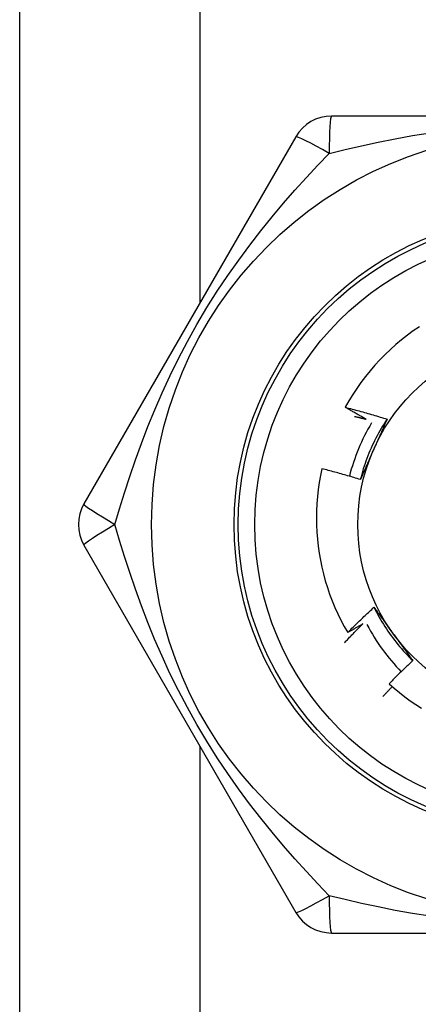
# Model space of a CAD drawing. Header units: inches. Extents: x 5 to 161, y 9 to 87.
# Tile 104 of 195: x 6.42 to 6.611, y 53.17 to 53.64. Entities that reach past the tile are written whole.
import ezdxf

# ---------------------------------------------------------------- set-up
doc = ezdxf.new("R2010")
doc.units = ezdxf.units.IN
doc.header["$MEASUREMENT"] = 0
doc.layers.add('Visible Edges(ANSI)', color=7, linetype='Continuous', lineweight=25)
doc.layers.add('Visible Tangent Edges(ANSI)', color=7, linetype='Continuous', lineweight=25)

msp = doc.modelspace()

# ---------------------------------------------------------------- linework, layer by layer
at = {"layer": 'Visible Edges(ANSI)'}
for p, q in [((6.420495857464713, 51.9852773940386), (6.420495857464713, 54.81327739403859)), ((6.77164571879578, 53.59415928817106), (6.569346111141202, 53.59415928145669)), ((6.552298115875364, 53.58431668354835), (6.451148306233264, 53.40912007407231)), ((6.451148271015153, 53.38943480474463), (6.552298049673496, 53.21423818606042)), ((6.56934599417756, 53.20439549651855), (6.771645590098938, 53.20439548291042))]:
    msp.add_line(p, q, dxfattribs=at)
at = {"layer": 'Visible Edges(ANSI)', "flags": 128}
for points in [[(6.611293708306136, 53.49368680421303), (6.608401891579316, 53.49169149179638), (6.605574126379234, 53.48960561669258), (6.602812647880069, 53.48743058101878), (6.600119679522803, 53.48516779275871), (6.597497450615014, 53.48281865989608), (6.594948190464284, 53.48038460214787), (6.592475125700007, 53.47786806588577), (6.590086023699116, 53.47527678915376), (6.587783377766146, 53.47261390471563), (6.5855687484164, 53.46988159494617), (6.583443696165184, 53.46708205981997), (6.581409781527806, 53.46421749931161), (6.579468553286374, 53.4612901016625), (6.577621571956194, 53.4583020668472), (6.57587040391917, 53.45525558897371)], [(6.57587040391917, 53.45525558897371), (6.576709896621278, 53.45503929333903), (6.577548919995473, 53.45482115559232), (6.578387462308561, 53.45460117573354), (6.579225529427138, 53.45437935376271), (6.580063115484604, 53.45415569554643), (6.580900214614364, 53.4539301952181), (6.581736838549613, 53.45370284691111), (6.58257298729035, 53.45347366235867), (6.58340864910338, 53.45324262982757), (6.584243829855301, 53.45300975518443), (6.585078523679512, 53.45277503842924), (6.585912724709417, 53.45253847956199), (6.586746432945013, 53.45230007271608), (6.587579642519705, 53.45205982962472), (6.58841235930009, 53.45181773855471), (6.589244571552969, 53.45157380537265), (6.590076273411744, 53.45132803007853), (6.590907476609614, 53.45108041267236), (6.591738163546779, 53.45083095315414), (6.592568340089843, 53.45057965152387), (6.593398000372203, 53.45032650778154), (6.59422713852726, 53.45007152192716), (6.595055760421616, 53.44981469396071), (6.595883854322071, 53.44955601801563)], [(6.585863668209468, 53.44952975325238), (6.585443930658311, 53.44976209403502), (6.585024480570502, 53.44999498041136), (6.584605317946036, 53.45022840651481), (6.584186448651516, 53.45046237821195), (6.583767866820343, 53.45069689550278), (6.583349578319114, 53.45093195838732), (6.582931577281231, 53.45116756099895), (6.582513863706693, 53.45140370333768), (6.582096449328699, 53.45164039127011), (6.581679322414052, 53.45187761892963), (6.581262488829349, 53.45211539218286), (6.580845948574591, 53.45235370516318), (6.580429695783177, 53.4525925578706), (6.580013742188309, 53.45283195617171), (6.579598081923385, 53.45307188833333), (6.579182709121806, 53.45331236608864), (6.57876764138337, 53.45355338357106), (6.57835286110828, 53.45379493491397), (6.577938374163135, 53.45403703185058), (6.577524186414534, 53.45427966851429), (6.577110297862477, 53.45452283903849), (6.576696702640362, 53.4547665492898), (6.576283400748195, 53.4550107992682), (6.57587040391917, 53.45525558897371)], [(6.580363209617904, 53.45091031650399), (6.580592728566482, 53.45085437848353), (6.580822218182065, 53.45079829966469), (6.581051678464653, 53.45074208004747), (6.581281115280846, 53.45068572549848), (6.581510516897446, 53.45062923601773), (6.58173989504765, 53.45057260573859), (6.581969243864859, 53.45051583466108), (6.582198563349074, 53.4504589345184), (6.582427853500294, 53.45040188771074), (6.582657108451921, 53.4503447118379), (6.582886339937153, 53.45028739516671), (6.58311554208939, 53.45022993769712), (6.583344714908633, 53.45017234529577), (6.583573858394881, 53.45011461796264), (6.583802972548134, 53.45005674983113), (6.584032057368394, 53.44999874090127), (6.584261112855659, 53.44994060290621), (6.584490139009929, 53.44988231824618), (6.584719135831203, 53.44982390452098), (6.584948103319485, 53.44976534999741), (6.585177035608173, 53.44970665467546), (6.585405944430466, 53.44964782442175), (6.585634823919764, 53.44958885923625), (6.585863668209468, 53.44952975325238)], [(6.595883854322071, 53.44955601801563), (6.595154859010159, 53.44845663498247), (6.594442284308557, 53.44734653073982), (6.593746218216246, 53.44622597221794), (6.593066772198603, 53.44509522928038), (6.592404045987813, 53.44395457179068), (6.591758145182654, 53.44280426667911), (6.591129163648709, 53.44164458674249), (6.590517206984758, 53.44047579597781), (6.589922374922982, 53.43929816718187), (6.589344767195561, 53.43811196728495), (6.588784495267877, 53.4369174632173), (6.588241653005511, 53.43571493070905), (6.587716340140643, 53.43450463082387), (6.587208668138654, 53.43328683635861), (6.586718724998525, 53.4320618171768), (6.586246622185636, 53.4308298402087), (6.58579245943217, 53.42959117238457), (6.585356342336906, 53.42834608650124), (6.584938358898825, 53.42709485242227), (6.584538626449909, 53.4258377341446), (6.584157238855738, 53.4245750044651), (6.583794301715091, 53.42330692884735), (6.583449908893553, 53.42203377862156), (6.583124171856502, 53.42075582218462)], [(6.595883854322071, 53.44955601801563), (6.59562446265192, 53.44896491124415), (6.595364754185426, 53.44837379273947), (6.595104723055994, 53.447782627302), (6.594844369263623, 53.44719139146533), (6.594583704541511, 53.44660005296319), (6.59432271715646, 53.44600858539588), (6.594061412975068, 53.44541695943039), (6.593799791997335, 53.44482514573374), (6.593537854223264, 53.44423311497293), (6.593275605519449, 53.44364084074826), (6.593013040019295, 53.44304829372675), (6.592750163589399, 53.44245544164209), (6.592486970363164, 53.44186226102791), (6.592223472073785, 53.44126871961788), (6.591959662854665, 53.44067479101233), (6.591695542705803, 53.44008044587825), (6.591431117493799, 53.43948565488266), (6.591166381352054, 53.43889038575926), (6.590901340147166, 53.43829461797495), (6.590635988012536, 53.43769831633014), (6.590370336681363, 53.43710145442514), (6.590104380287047, 53.43650399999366), (6.589838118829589, 53.43590593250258), (6.589571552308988, 53.43530721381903)], [(6.589571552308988, 53.43530721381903), (6.589299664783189, 53.43469652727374), (6.589028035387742, 53.43408638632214), (6.588756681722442, 53.43347677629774), (6.588485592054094, 53.43286767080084), (6.588214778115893, 53.43225905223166), (6.587944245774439, 53.43165089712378), (6.587673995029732, 53.43104318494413), (6.587404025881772, 53.43043589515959), (6.587134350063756, 53.42982900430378), (6.586864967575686, 53.42922249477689), (6.586595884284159, 53.42861634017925), (6.586327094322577, 53.42801052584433), (6.586058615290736, 53.42740502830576), (6.585790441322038, 53.42679982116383), (6.585522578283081, 53.42619489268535), (6.585255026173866, 53.42559021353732), (6.58498779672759, 53.42498576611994), (6.584720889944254, 53.42438152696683), (6.584454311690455, 53.42377747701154), (6.584188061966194, 53.42317359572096), (6.583922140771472, 53.4225698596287), (6.583656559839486, 53.42196624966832), (6.583391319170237, 53.42136274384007), (6.583126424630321, 53.42075932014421)], [(6.564755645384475, 53.42591050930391), (6.564077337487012, 53.42260747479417), (6.563501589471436, 53.4192849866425), (6.563028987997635, 53.41594541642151), (6.562660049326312, 53.41259113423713), (6.562395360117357, 53.4092245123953), (6.562235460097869, 53.40584791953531), (6.562180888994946, 53.40246372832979), (6.562232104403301, 53.39907872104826), (6.562388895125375, 53.39570137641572), (6.562650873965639, 53.39233418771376), (6.563017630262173, 53.38897960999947), (6.563488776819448, 53.38564010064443), (6.564063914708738, 53.38231811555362), (6.564742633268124, 53.37901610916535), (6.565524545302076, 53.3757365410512), (6.566409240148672, 53.37248186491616), (6.567396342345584, 53.36925453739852), (6.568485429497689, 53.36605701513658), (6.569676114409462, 53.36289175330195), (6.57096750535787, 53.35976238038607), (6.572355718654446, 53.3566785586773), (6.573838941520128, 53.35364374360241), (6.575415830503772, 53.35066009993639), (6.577085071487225, 53.34772980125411)], [(6.583126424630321, 53.42075932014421), (6.582366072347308, 53.42099291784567), (6.581605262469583, 53.42122486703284), (6.580843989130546, 53.42145516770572), (6.580082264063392, 53.42168381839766), (6.579320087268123, 53.42191081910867), (6.578557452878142, 53.42213617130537), (6.577794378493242, 53.42235987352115), (6.577030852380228, 53.42258192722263), (6.576266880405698, 53.42280233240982), (6.57550247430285, 53.42302108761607), (6.574737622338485, 53.42323819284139), (6.573972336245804, 53.42345364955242), (6.573206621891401, 53.4236674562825), (6.572440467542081, 53.4238796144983), (6.571673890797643, 53.42409012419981), (6.570906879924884, 53.42429898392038), (6.570139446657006, 53.42450619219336), (6.569371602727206, 53.42471175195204), (6.568603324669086, 53.42491566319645), (6.567834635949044, 53.42511792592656), (6.567065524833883, 53.42531854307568), (6.566295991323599, 53.4255175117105), (6.565526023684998, 53.42571483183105), (6.564755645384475, 53.42591050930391)], [(6.577085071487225, 53.34772980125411), (6.577597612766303, 53.34824360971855), (6.578111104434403, 53.34875648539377), (6.578625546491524, 53.34926842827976), (6.579140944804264, 53.34977942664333), (6.579657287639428, 53.35028949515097), (6.580174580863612, 53.35079862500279), (6.580692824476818, 53.3513068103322), (6.581212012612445, 53.35181405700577), (6.581732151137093, 53.35232036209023), (6.582253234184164, 53.35282572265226), (6.582775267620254, 53.35333013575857), (6.58329823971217, 53.35383360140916), (6.583822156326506, 53.35433611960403), (6.584347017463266, 53.35483769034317), (6.584872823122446, 53.3553383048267), (6.585399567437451, 53.35583797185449), (6.585927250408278, 53.35633667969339), (6.586455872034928, 53.35683443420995), (6.586985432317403, 53.35733123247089), (6.5875159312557, 53.35782707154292), (6.58804736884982, 53.35832195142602), (6.588579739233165, 53.35881586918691), (6.589113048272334, 53.35930882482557), (6.589647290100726, 53.35980081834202)], [(6.589647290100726, 53.35980081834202), (6.590029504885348, 53.35928062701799), (6.590411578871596, 53.3587601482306), (6.590793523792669, 53.35823937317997), (6.59117537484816, 53.3577182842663), (6.591557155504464, 53.3571968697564), (6.591938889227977, 53.35667511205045), (6.592320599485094, 53.35615300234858), (6.59270231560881, 53.35563052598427), (6.59308406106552, 53.35510766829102), (6.593465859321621, 53.35458441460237), (6.593847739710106, 53.35406075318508), (6.594229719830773, 53.35353666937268), (6.594611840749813, 53.35301215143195), (6.594994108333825, 53.35248718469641), (6.595376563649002, 53.35196175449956), (6.595759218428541, 53.3514358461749), (6.596142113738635, 53.35090944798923), (6.596525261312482, 53.35038254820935), (6.596908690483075, 53.34985512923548), (6.59729243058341, 53.3493271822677), (6.597676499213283, 53.34879868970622), (6.598060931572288, 53.34826963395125), (6.59844574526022, 53.34774000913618), (6.598830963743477, 53.34720980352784)], [(6.589647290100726, 53.35980081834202), (6.590234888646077, 53.35861979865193), (6.590839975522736, 53.35744763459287), (6.591462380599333, 53.3562845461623), (6.592101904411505, 53.35513075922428), (6.592758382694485, 53.35398649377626), (6.593431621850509, 53.35285196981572), (6.594121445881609, 53.35172741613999), (6.594827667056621, 53.35061304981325), (6.595550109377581, 53.34950909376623), (6.596288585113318, 53.34841577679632), (6.59704291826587, 53.34733331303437), (6.597812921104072, 53.34626193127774), (6.598598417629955, 53.34520184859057), (6.599399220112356, 53.34415329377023), (6.60021514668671, 53.34311647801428), (6.601046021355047, 53.34209164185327), (6.601891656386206, 53.34107899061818), (6.60275186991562, 53.34007875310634), (6.60362648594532, 53.33909115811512), (6.604515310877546, 53.33811641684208), (6.605418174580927, 53.33715476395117), (6.606334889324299, 53.33620641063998), (6.607265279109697, 53.33527158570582), (6.608209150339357, 53.33435050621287)], [(6.575507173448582, 53.34283318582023), (6.575865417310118, 53.34321436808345), (6.576224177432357, 53.34359509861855), (6.5765834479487, 53.34397537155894), (6.576943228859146, 53.34435518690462), (6.577303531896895, 53.34473453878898), (6.577664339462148, 53.34511343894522), (6.578025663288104, 53.34549188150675), (6.578387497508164, 53.34586986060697), (6.578749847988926, 53.34624738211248), (6.579112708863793, 53.34662444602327), (6.579476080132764, 53.34700104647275), (6.579839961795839, 53.34737718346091), (6.580204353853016, 53.34775286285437), (6.580569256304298, 53.34812807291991), (6.580934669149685, 53.34850282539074), (6.581300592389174, 53.34887710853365), (6.581667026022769, 53.34925092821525), (6.582033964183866, 53.34962428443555), (6.582401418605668, 53.34999717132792), (6.582769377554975, 53.35036959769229), (6.583137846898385, 53.35074155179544), (6.583506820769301, 53.35111303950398), (6.583876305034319, 53.35148406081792), (6.584246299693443, 53.35185460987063)], [(6.584246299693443, 53.35185460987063), (6.583949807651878, 53.35167962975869), (6.583653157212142, 53.35150491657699), (6.583356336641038, 53.35133047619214), (6.583059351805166, 53.35115630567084), (6.582762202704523, 53.35098240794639), (6.582464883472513, 53.35080877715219), (6.582167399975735, 53.35063541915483), (6.581869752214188, 53.35046233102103), (6.58157194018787, 53.35028951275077), (6.581273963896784, 53.35011696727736), (6.58097582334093, 53.34994469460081), (6.580677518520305, 53.3497726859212), (6.580379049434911, 53.34960095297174), (6.58008041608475, 53.34942949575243), (6.57978161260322, 53.34925830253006), (6.57948265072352, 53.34908738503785), (6.57918352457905, 53.3489167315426), (6.578884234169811, 53.34874635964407), (6.578584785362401, 53.34857625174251), (6.578285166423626, 53.34840641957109), (6.577985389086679, 53.34823685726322), (6.577685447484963, 53.3480675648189), (6.577385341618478, 53.34789854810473), (6.577085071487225, 53.34772980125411)], [(6.598830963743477, 53.34720980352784), (6.599223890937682, 53.34666899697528), (6.599616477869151, 53.34612868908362), (6.600008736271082, 53.34558887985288), (6.60040068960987, 53.34504955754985), (6.60079236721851, 53.34451071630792), (6.601183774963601, 53.34397235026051), (6.601574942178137, 53.343434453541), (6.601965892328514, 53.34289700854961), (6.602356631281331, 53.34236001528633), (6.602747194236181, 53.34182346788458), (6.603137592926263, 53.34128735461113), (6.603527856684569, 53.34075167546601), (6.603917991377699, 53.34021641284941), (6.604308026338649, 53.33968156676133), (6.604697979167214, 53.33914712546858), (6.60508787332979, 53.33861307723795), (6.605477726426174, 53.33807942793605), (6.605867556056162, 53.33754615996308), (6.606257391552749, 53.33701327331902), (6.606647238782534, 53.33648075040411), (6.60703713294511, 53.33594859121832), (6.607427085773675, 53.33541678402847), (6.607817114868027, 53.33488532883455), (6.608207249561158, 53.33435420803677)], [(6.608207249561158, 53.33435420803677), (6.607724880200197, 53.33390578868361), (6.607243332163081, 53.33345653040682), (6.606762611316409, 53.33300643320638), (6.606282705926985, 53.33255550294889), (6.605803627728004, 53.33210373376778), (6.605325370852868, 53.33165113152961), (6.604847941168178, 53.3311976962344), (6.604371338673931, 53.33074343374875), (6.603895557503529, 53.33028833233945), (6.603420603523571, 53.3298324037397), (6.602946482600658, 53.32937564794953), (6.602473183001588, 53.32891806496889), (6.602000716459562, 53.32845965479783), (6.60152907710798, 53.32800042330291), (6.601058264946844, 53.32754036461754), (6.600588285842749, 53.32707948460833), (6.600119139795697, 53.32661778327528), (6.599650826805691, 53.32615526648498), (6.599183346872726, 53.32569192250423), (6.598716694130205, 53.32522776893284), (6.598250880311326, 53.3247627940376), (6.59778590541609, 53.32429700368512), (6.597321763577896, 53.32383039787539), (6.596858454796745, 53.32336298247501)], [(6.598382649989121, 53.32199654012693), (6.598193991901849, 53.32179823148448), (6.598005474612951, 53.32159978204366), (6.597817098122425, 53.32140118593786), (6.597628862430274, 53.32120245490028), (6.597440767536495, 53.32100357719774), (6.59725281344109, 53.32080456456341), (6.597065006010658, 53.32060540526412), (6.596877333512, 53.32040610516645), (6.596689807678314, 53.32020666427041), (6.596502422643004, 53.32000708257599), (6.596315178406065, 53.3198073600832), (6.596128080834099, 53.31960749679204), (6.595941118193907, 53.3194074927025), (6.595754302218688, 53.31920734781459), (6.595567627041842, 53.31900706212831), (6.59538109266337, 53.31880664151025), (6.595194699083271, 53.31860607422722), (6.595008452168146, 53.31840536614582), (6.594822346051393, 53.31820451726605), (6.594636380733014, 53.3180035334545), (6.594450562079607, 53.31780240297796), (6.594264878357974, 53.31760113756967), (6.594079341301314, 53.31739973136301), (6.593893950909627, 53.31719817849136)], [(6.596858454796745, 53.32336298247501), (6.599281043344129, 53.3212156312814), (6.601766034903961, 53.31914536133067), (6.60431157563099, 53.31715352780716), (6.606915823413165, 53.31524148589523), (6.609576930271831, 53.31341057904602), (6.61229303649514, 53.31166217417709)]]:
    msp.add_lwpolyline(points, dxfattribs=at)
at = {"layer": 'Visible Edges(ANSI)'}
for centre, radius in [((6.670495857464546, 53.39927739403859), 0.1870078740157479), ((6.670495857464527, 53.39927739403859), 0.137795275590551), ((6.670495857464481, 53.39927739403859), 0.0885826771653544)]:
    msp.add_circle(centre, radius, dxfattribs=at)
for centre, radius, start, end in [((6.569345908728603, 53.57447424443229), 0.0196850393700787, 90.00000000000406, 149.9999999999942), ((6.673193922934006, 53.3977196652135), 0.0984251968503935, 149.4219145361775, 165.5198235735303), ((6.468195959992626, 53.39927739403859), 0.0196850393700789, 149.9999999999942, 209.9999999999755), ((6.673193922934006, 53.3977196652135), 0.0984251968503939, 207.9880372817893, 224.2123013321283), ((6.569345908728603, 53.22408054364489), 0.0196850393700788, 210.0000000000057, 270)]:
    msp.add_arc(centre, radius, start, end, dxfattribs=at)
at = {"layer": 'Visible Tangent Edges(ANSI)'}
for p, q in [((6.506495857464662, 54.81327739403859), (6.506495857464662, 53.50498484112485)), ((6.506495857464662, 53.29356994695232), (6.506495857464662, 51.9852773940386))]:
    msp.add_line(p, q, dxfattribs=at)
at = {"layer": 'Visible Tangent Edges(ANSI)', "flags": 128}
for points in [[(6.568249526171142, 53.57637718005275), (6.575864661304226, 53.57823611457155), (6.583663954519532, 53.58003121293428), (6.591642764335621, 53.58174277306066), (6.599794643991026, 53.58335061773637), (6.608103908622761, 53.58483269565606), (6.616569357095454, 53.58617092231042)], [(6.465999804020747, 53.39927938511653), (6.4681975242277, 53.40680377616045), (6.47054254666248, 53.41445566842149), (6.473049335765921, 53.42222031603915), (6.475731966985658, 53.43008157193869), (6.47860229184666, 53.43801671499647), (6.481675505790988, 53.44601599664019), (6.484967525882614, 53.45407223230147), (6.488494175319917, 53.462178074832), (6.492271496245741, 53.47032632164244), (6.496310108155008, 53.47849929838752), (6.500603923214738, 53.48666003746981), (6.505144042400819, 53.49476940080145), (6.50990447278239, 53.50276777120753), (6.514831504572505, 53.51057462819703), (6.519886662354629, 53.51814799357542), (6.525050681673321, 53.52548587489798), (6.530304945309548, 53.53258848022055), (6.535631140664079, 53.53946004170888), (6.541014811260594, 53.5461108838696), (6.546441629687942, 53.55255155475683), (6.551897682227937, 53.55879301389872), (6.557366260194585, 53.56484344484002), (6.562823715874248, 53.57070384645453), (6.568246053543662, 53.57637484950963)], [(6.568246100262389, 53.22217956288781), (6.562828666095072, 53.22784503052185), (6.557374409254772, 53.23370187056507), (6.551902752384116, 53.23975594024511), (6.546434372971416, 53.24601172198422), (6.540996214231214, 53.25246672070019), (6.535604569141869, 53.25912892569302), (6.530273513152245, 53.2660084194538), (6.525017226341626, 53.27311549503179), (6.519849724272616, 53.28046059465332), (6.51478860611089, 53.28804905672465), (6.509865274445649, 53.29585310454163), (6.505113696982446, 53.30383795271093), (6.500575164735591, 53.3119456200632), (6.496280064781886, 53.32011179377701), (6.492241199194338, 53.32829271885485), (6.488461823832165, 53.33644858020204), (6.484938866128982, 53.34454955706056), (6.48165302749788, 53.35259448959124), (6.47858774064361, 53.3605765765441), (6.475726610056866, 53.3684883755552), (6.473052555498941, 53.37632522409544), (6.470548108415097, 53.38408317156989), (6.468201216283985, 53.39174077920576), (6.466000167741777, 53.39927511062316)], [(6.616503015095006, 53.21239324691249), (6.608057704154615, 53.21372967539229), (6.599775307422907, 53.21520778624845), (6.59165136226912, 53.21681037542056), (6.583680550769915, 53.21852046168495), (6.575875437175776, 53.22031680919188), (6.568249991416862, 53.22217780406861)]]:
    msp.add_lwpolyline(points, dxfattribs=at)
at = {"layer": 'Visible Tangent Edges(ANSI)'}
for radius in [0.1476377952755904, 0.1456692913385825]:
    msp.add_circle((6.670495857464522, 53.39927739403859), radius, dxfattribs=at)
for centre, major_axis, ratio, start_param, end_param in [((6.569345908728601, 53.57447424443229), (1e-16, 0.0196850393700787), 0.056053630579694, 4.8134e-12, 1.474011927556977), ((6.569345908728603, 53.57447424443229), (-0.0170477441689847, 0.0098425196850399), 0.0560536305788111, 4.809173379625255, 6.283185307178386), ((6.468195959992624, 53.39927739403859), (-0.0170477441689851, 0.0098425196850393), 0.056053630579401, 3.262901e-10, 1.474011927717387), ((6.468195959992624, 53.39927739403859), (-0.0170477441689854, -0.0098425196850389), 0.0560536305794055, 4.809173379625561, 6.283185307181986), ((6.569345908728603, 53.22408054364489), (-0.017047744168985, -0.0098425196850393), 0.0560536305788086, 3.311674e-10, 1.474011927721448), ((6.569345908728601, 53.22408054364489), (0, -0.0196850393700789), 0.0560536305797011, 4.809173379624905, 6.283185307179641)]:
    msp.add_ellipse(centre, major_axis=major_axis, ratio=ratio, start_param=start_param, end_param=end_param, dxfattribs=at)

doc.saveas('drawing.dxf')
